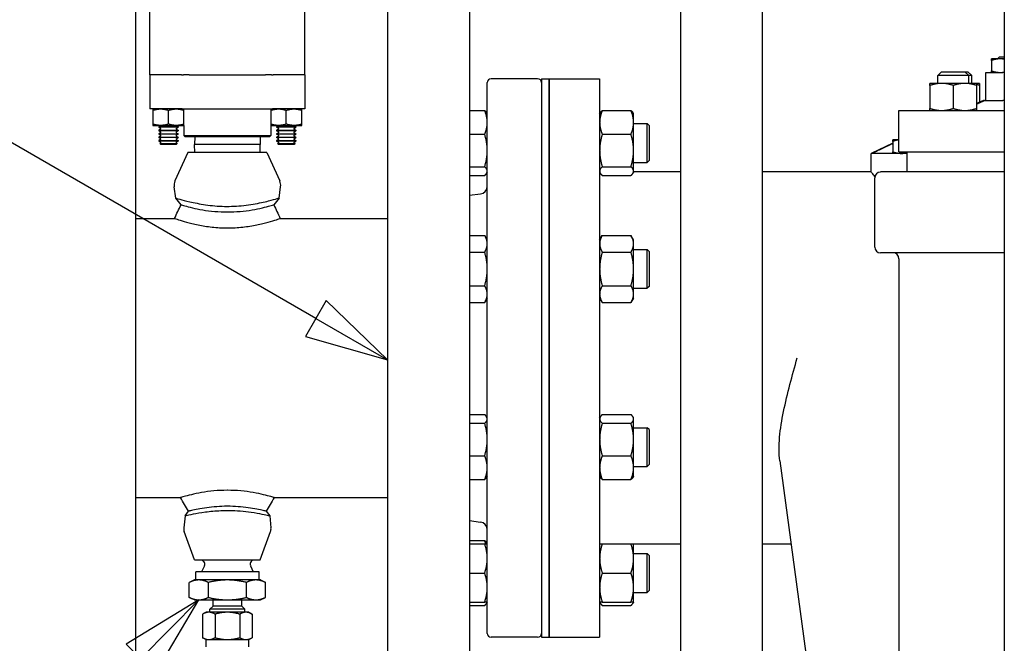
# Paper-space layout 'SHEET_3' of a CAD drawing. Header units: inches. Extents: x 3 to 360, y 8 to 227.
# Tile 69 of 117: x 286 to 302, y 77 to 87. Entities that reach past the tile are written whole.
import ezdxf

# ---------------------------------------------------------------- set-up
doc = ezdxf.new("R2010")
doc.units = ezdxf.units.IN
doc.header["$LTSCALE"] = 10.666667
doc.header["$MEASUREMENT"] = 0
doc.layers.get('0').update_dxf_attribs({"lineweight": 25})
doc.layers.add('DIMEN', color=7, linetype='Continuous', lineweight=25)
doc.styles.add('Current-ANSI', font='arial.ttf')

# ---------------------------------------------------------------- blocks, each defined once
blk = doc.blocks.new('Balloon119')
at = {"layer": 'DIMEN', "linetype": 'Continuous', "lineweight": 25}
for p, q in [((27.1255, 7.2902), (27.0154, 7.2234)), ((27.0376, 7.2014), (27.1255, 7.2902)), ((27.0598, 7.1794), (27.1255, 7.2902))]:
    blk.add_line(p, q, dxfattribs=at)
at = {"layer": 'DIMEN', "linetype": 'Continuous', "lineweight": 25, "flags": 128}
blk.add_lwpolyline([(27.0598, 7.1794), (27.1255, 7.2902), (27.0154, 7.2234), (27.0598, 7.1794)], dxfattribs=at)
at = {"layer": 'DIMEN'}
blk.add_solid([(27.0598, 7.1794), (27.1255, 7.2902), (27.0154, 7.2234), (27.0598, 7.1794)], dxfattribs=at)
blk = doc.blocks.new('Balloon125')
at = {"layer": 'DIMEN', "linetype": 'Continuous', "lineweight": 25}
for p, q in [((27.3024, 7.7153), (26.2988, 8.2947)), ((27.318, 7.7423), (27.2867, 7.6882)), ((27.4106, 7.6528), (27.318, 7.7423)), ((27.3024, 7.7153), (27.4106, 7.6528)), ((27.2867, 7.6882), (27.4106, 7.6528))]:
    blk.add_line(p, q, dxfattribs=at)
at = {"layer": 'DIMEN', "linetype": 'Continuous', "lineweight": 25, "flags": 128}
blk.add_lwpolyline([(27.2867, 7.6882), (27.4106, 7.6528), (27.318, 7.7423), (27.2867, 7.6882)], dxfattribs=at)
at = {"layer": 'DIMEN'}
blk.add_circle((26.1364, 8.3884), 0.1875, dxfattribs=at)
blk.add_solid([(27.2867, 7.6882), (27.4106, 7.6528), (27.318, 7.7423), (27.2867, 7.6882)], dxfattribs=at)
at = {"layer": 'DIMEN', "insert": (26.1364, 8.3884), "char_height": 0.125, "attachment_point": 5, "style": 'Current-ANSI'}
blk.add_mtext('14', dxfattribs=at)

psp = doc.layouts.new('SHEET_3')

# ---------------------------------------------------------------- linework, layer by layer
for p, q in [((288.325, 68.097), (288.325, 91.66)), ((302.325, 91.66), (302.325, 68.097)), ((288.549, 86.223), (288.549, 87.803)), ((291.049, 86.223), (291.049, 87.803)), ((292.38, 87.453), (292.38, 69.422)), ((293.7, 87.453), (293.7, 69.422)), ((297.102, 87.453), (297.102, 69.422)), ((298.422, 87.453), (298.422, 69.422)), ((302.261, 86.48), (302.12, 86.48)), ((302.12, 86.455), (302.12, 86.286)), ((302.245, 86.511), (302.214, 86.48)), ((302.245, 86.511), (302.325, 86.511)), ((302.325, 86.48), (302.261, 86.48)), ((289.061, 86.223), (288.549, 86.223)), ((289.061, 86.223), (288.549, 86.223)), ((288.549, 86.223), (288.549, 85.673)), ((289.061, 86.223), (289.089, 86.223)), ((289.184, 86.223), (289.089, 86.223)), ((289.184, 86.223), (290.413, 86.223)), ((290.509, 86.223), (290.413, 86.223)), ((290.509, 86.223), (290.537, 86.223)), ((291.049, 86.223), (290.537, 86.223)), ((291.049, 86.223), (290.537, 86.223)), ((291.049, 86.223), (291.049, 85.673)), ((301.315, 86.273), (301.252, 86.21)), ((301.752, 86.21), (301.252, 86.21)), ((301.252, 86.085), (301.252, 86.21)), ((301.315, 86.273), (301.69, 86.273)), ((301.69, 86.273), (301.739, 86.273)), ((301.69, 86.273), (301.752, 86.21)), ((301.739, 86.273), (301.801, 86.21)), ((301.801, 86.21), (301.752, 86.21)), ((301.752, 86.085), (301.752, 86.21)), ((301.801, 86.085), (301.801, 86.21)), ((302.026, 86.261), (302.301, 86.261)), ((302.026, 85.811), (302.026, 86.261)), ((302.325, 86.261), (302.301, 86.261)), ((293.989, 77.222), (293.989, 86.097)), ((294.801, 86.16), (294.051, 86.16)), ((294.864, 86.16), (294.864, 77.16)), ((294.864, 86.16), (294.989, 86.16)), ((294.989, 77.16), (294.989, 86.16)), ((294.989, 86.16), (295.801, 86.16)), ((294.989, 86.16), (294.989, 77.16)), ((295.801, 86.16), (295.801, 77.16)), ((301.315, 86.085), (301.127, 86.085)), ((301.127, 86.052), (301.127, 85.681)), ((301.69, 86.085), (301.315, 86.085)), ((301.502, 86.052), (301.502, 85.681)), ((301.877, 86.085), (301.69, 86.085)), ((301.926, 86.085), (301.877, 86.085)), ((301.877, 86.052), (301.877, 85.681)), ((301.926, 86.052), (301.926, 85.782)), ((301.989, 85.811), (301.877, 85.759)), ((302.005, 85.811), (301.989, 85.811)), ((302.005, 85.811), (302.122, 85.811)), ((302.122, 85.811), (302.301, 85.811)), ((302.325, 85.811), (302.301, 85.811)), ((289.072, 85.673), (288.549, 85.673)), ((288.599, 85.673), (288.599, 85.673)), ((288.599, 85.651), (288.599, 85.429)), ((288.849, 85.429), (288.849, 85.651)), ((289.072, 85.673), (289.184, 85.673)), ((289.099, 85.673), (289.099, 85.673)), ((289.099, 85.429), (289.099, 85.651)), ((289.184, 85.673), (290.413, 85.673)), ((290.413, 85.673), (290.525, 85.673)), ((290.499, 85.673), (290.499, 85.673)), ((290.499, 85.651), (290.499, 85.429)), ((291.049, 85.673), (290.525, 85.673)), ((290.749, 85.429), (290.749, 85.651)), ((290.999, 85.673), (290.999, 85.673)), ((290.999, 85.429), (290.999, 85.651)), ((293.7, 85.647), (293.947, 85.647)), ((293.989, 85.593), (293.979, 85.61)), ((295.801, 85.593), (295.811, 85.61)), ((295.843, 85.647), (296.306, 85.647)), ((296.348, 85.593), (296.339, 85.61)), ((296.348, 85.456), (296.348, 85.593)), ((300.626, 85.648), (302.325, 85.648)), ((300.626, 84.983), (300.626, 85.648)), ((296.348, 85.003), (296.348, 85.456)), ((296.348, 85.437), (296.567, 85.437)), ((296.567, 84.812), (296.567, 85.437)), ((296.598, 85.406), (296.567, 85.437)), ((288.599, 85.407), (289.099, 85.407)), ((288.599, 85.407), (288.599, 85.407)), ((288.723, 85.402), (288.693, 85.384)), ((288.693, 85.384), (289.005, 85.384)), ((288.693, 85.384), (288.693, 85.377)), ((289.005, 85.377), (288.693, 85.377)), ((288.723, 85.36), (288.693, 85.377)), ((288.723, 85.346), (288.693, 85.329)), ((288.693, 85.329), (289.005, 85.329)), ((288.693, 85.329), (288.693, 85.322)), ((289.005, 85.322), (288.693, 85.322)), ((288.723, 85.304), (288.693, 85.322)), ((288.723, 85.29), (288.693, 85.273)), ((288.693, 85.273), (289.005, 85.273)), ((288.693, 85.273), (288.693, 85.266)), ((289.005, 85.266), (288.693, 85.266)), ((288.723, 85.249), (288.693, 85.266)), ((288.975, 85.402), (289.005, 85.384)), ((288.975, 85.36), (289.005, 85.377)), ((288.975, 85.346), (289.005, 85.329)), ((288.975, 85.304), (289.005, 85.322)), ((288.975, 85.29), (289.005, 85.273)), ((288.975, 85.249), (289.005, 85.266)), ((289.005, 85.384), (289.005, 85.377)), ((289.005, 85.329), (289.005, 85.322)), ((289.005, 85.273), (289.005, 85.266)), ((289.099, 85.407), (289.099, 85.407)), ((289.099, 85.407), (289.099, 85.243)), ((290.499, 85.407), (290.999, 85.407)), ((290.499, 85.407), (290.499, 85.407)), ((290.499, 85.407), (290.499, 85.243)), ((290.623, 85.402), (290.593, 85.384)), ((290.593, 85.384), (290.905, 85.384)), ((290.593, 85.384), (290.593, 85.377)), ((290.905, 85.377), (290.593, 85.377)), ((290.623, 85.36), (290.593, 85.377)), ((290.623, 85.346), (290.593, 85.329)), ((290.593, 85.329), (290.905, 85.329)), ((290.593, 85.329), (290.593, 85.322)), ((290.905, 85.322), (290.593, 85.322)), ((290.623, 85.304), (290.593, 85.322)), ((290.623, 85.29), (290.593, 85.273)), ((290.593, 85.273), (290.905, 85.273)), ((290.593, 85.273), (290.593, 85.266)), ((290.905, 85.266), (290.593, 85.266)), ((290.623, 85.249), (290.593, 85.266)), ((290.875, 85.402), (290.905, 85.384)), ((290.875, 85.36), (290.905, 85.377)), ((290.875, 85.346), (290.905, 85.329)), ((290.875, 85.304), (290.905, 85.322)), ((290.875, 85.29), (290.905, 85.273)), ((290.875, 85.249), (290.905, 85.266)), ((290.905, 85.384), (290.905, 85.377)), ((290.905, 85.329), (290.905, 85.322)), ((290.905, 85.273), (290.905, 85.266)), ((290.999, 85.407), (290.999, 85.407)), ((293.7, 85.265), (293.947, 85.265)), ((295.843, 85.265), (296.306, 85.265)), ((296.598, 85.406), (296.598, 84.843)), ((288.723, 85.235), (288.693, 85.218)), ((288.693, 85.218), (289.005, 85.218)), ((288.693, 85.218), (288.693, 85.211)), ((289.005, 85.211), (288.693, 85.211)), ((288.723, 85.193), (288.693, 85.211)), ((288.723, 85.179), (288.693, 85.162)), ((288.693, 85.162), (289.005, 85.162)), ((288.693, 85.162), (288.693, 85.155)), ((289.005, 85.155), (288.693, 85.155)), ((288.723, 85.138), (288.693, 85.155)), ((288.723, 85.124), (288.708, 85.115)), ((288.708, 85.115), (288.99, 85.115)), ((288.72, 85.103), (288.708, 85.115)), ((288.72, 85.103), (288.977, 85.103)), ((288.975, 85.235), (289.005, 85.218)), ((288.975, 85.193), (289.005, 85.211)), ((288.975, 85.179), (289.005, 85.162)), ((288.975, 85.138), (289.005, 85.155)), ((288.975, 85.124), (288.99, 85.115)), ((288.977, 85.103), (288.99, 85.115)), ((289.005, 85.218), (289.005, 85.211)), ((289.005, 85.162), (289.005, 85.155)), ((289.099, 85.243), (290.499, 85.243)), ((289.119, 85.223), (289.099, 85.243)), ((290.479, 85.223), (289.119, 85.223)), ((289.272, 85.223), (289.269, 85.098)), ((290.329, 85.098), (289.269, 85.098)), ((289.272, 84.973), (289.269, 85.098)), ((290.325, 85.223), (290.329, 85.098)), ((290.325, 84.973), (290.329, 85.098)), ((290.479, 85.223), (290.499, 85.243)), ((290.623, 85.235), (290.593, 85.218)), ((290.593, 85.218), (290.905, 85.218)), ((290.593, 85.218), (290.593, 85.211)), ((290.905, 85.211), (290.593, 85.211)), ((290.623, 85.193), (290.593, 85.211)), ((290.623, 85.179), (290.593, 85.162)), ((290.593, 85.162), (290.905, 85.162)), ((290.593, 85.162), (290.593, 85.155)), ((290.905, 85.155), (290.593, 85.155)), ((290.623, 85.138), (290.593, 85.155)), ((290.623, 85.124), (290.608, 85.115)), ((290.608, 85.115), (290.89, 85.115)), ((290.62, 85.103), (290.608, 85.115)), ((290.62, 85.103), (290.877, 85.103)), ((290.875, 85.235), (290.905, 85.218)), ((290.875, 85.193), (290.905, 85.211)), ((290.875, 85.179), (290.905, 85.162)), ((290.875, 85.138), (290.905, 85.155)), ((290.875, 85.124), (290.89, 85.115)), ((290.877, 85.103), (290.89, 85.115)), ((290.905, 85.218), (290.905, 85.211)), ((290.905, 85.162), (290.905, 85.155)), ((300.527, 85.122), (300.176, 84.957)), ((300.626, 85.176), (300.527, 85.176)), ((300.527, 85.151), (300.527, 84.982)), ((300.626, 85.181), (300.621, 85.176)), ((289.161, 84.973), (288.954, 84.512)), ((290.437, 84.973), (289.161, 84.973)), ((290.437, 84.973), (290.643, 84.512)), ((296.348, 84.672), (296.348, 85.003)), ((300.185, 84.957), (300.176, 84.957)), ((300.176, 84.66), (300.176, 84.957)), ((300.758, 84.957), (300.185, 84.957)), ((300.626, 84.983), (302.325, 84.983)), ((300.758, 84.657), (300.758, 84.983)), ((296.348, 84.812), (296.567, 84.812)), ((296.598, 84.843), (296.567, 84.812)), ((293.7, 84.742), (293.947, 84.742)), ((293.989, 84.656), (293.979, 84.639)), ((295.801, 84.656), (295.811, 84.639)), ((295.843, 84.742), (296.306, 84.742)), ((296.348, 84.656), (296.339, 84.639)), ((296.348, 84.656), (296.348, 84.672)), ((297.102, 84.66), (296.348, 84.66)), ((300.176, 84.66), (298.422, 84.66)), ((302.325, 84.657), (300.33, 84.657)), ((293.7, 84.602), (293.947, 84.602)), ((295.843, 84.602), (296.306, 84.602)), ((300.236, 83.448), (300.236, 84.563)), ((288.966, 84.237), (288.941, 84.418)), ((290.631, 84.237), (290.657, 84.418)), ((293.7, 84.281), (293.879, 84.303)), ((289.051, 84.128), (288.966, 84.237)), ((290.631, 84.237), (290.546, 84.128)), ((288.325, 83.91), (288.947, 83.91)), ((290.651, 83.91), (292.38, 83.91)), ((293.7, 83.636), (293.947, 83.636)), ((293.989, 83.564), (293.947, 83.636)), ((295.801, 83.564), (295.843, 83.636)), ((295.843, 83.636), (296.306, 83.636)), ((296.348, 83.564), (296.306, 83.636)), ((296.348, 83.501), (296.348, 83.564)), ((293.7, 83.366), (293.947, 83.366)), ((295.843, 83.366), (296.306, 83.366)), ((296.348, 83.095), (296.348, 83.501)), ((296.348, 83.408), (296.567, 83.408)), ((296.567, 82.783), (296.567, 83.408)), ((296.598, 83.376), (296.567, 83.408)), ((296.598, 83.376), (296.598, 82.814)), ((302.325, 83.354), (300.33, 83.354)), ((300.626, 83.26), (300.626, 71.149)), ((296.348, 82.689), (296.348, 83.095)), ((293.7, 82.824), (293.947, 82.824)), ((295.843, 82.824), (296.306, 82.824)), ((296.348, 82.783), (296.567, 82.783)), ((296.598, 82.814), (296.567, 82.783)), ((293.7, 82.554), (293.947, 82.554)), ((293.989, 82.626), (293.947, 82.554)), ((295.801, 82.626), (295.843, 82.554)), ((295.843, 82.554), (296.306, 82.554)), ((296.348, 82.626), (296.306, 82.554)), ((296.348, 82.626), (296.348, 82.689)), ((293.7, 80.748), (293.947, 80.748)), ((293.989, 80.694), (293.979, 80.71)), ((295.801, 80.694), (295.811, 80.71)), ((295.843, 80.748), (296.306, 80.748)), ((296.348, 80.694), (296.339, 80.71)), ((296.348, 80.678), (296.348, 80.694)), ((296.348, 80.346), (296.348, 80.678)), ((293.7, 80.608), (293.947, 80.608)), ((295.843, 80.608), (296.306, 80.608)), ((296.348, 80.537), (296.567, 80.537)), ((296.567, 79.912), (296.567, 80.537)), ((296.598, 80.506), (296.567, 80.537)), ((296.598, 80.506), (296.598, 79.944)), ((296.348, 79.893), (296.348, 80.346)), ((293.7, 80.085), (293.947, 80.085)), ((295.843, 80.085), (296.306, 80.085)), ((296.348, 79.912), (296.567, 79.912)), ((296.348, 79.756), (296.348, 79.893)), ((296.598, 79.944), (296.567, 79.912)), ((298.705, 80.002), (299.658, 72.972)), ((293.7, 79.702), (293.947, 79.702)), ((293.989, 79.756), (293.979, 79.74)), ((295.801, 79.756), (295.811, 79.74)), ((295.843, 79.702), (296.306, 79.702)), ((296.348, 79.756), (296.339, 79.74)), ((288.325, 79.41), (289.045, 79.41)), ((290.552, 79.41), (292.38, 79.41)), ((289.116, 79.114), (289.096, 78.924)), ((289.116, 79.114), (289.172, 79.191)), ((290.426, 79.191), (290.482, 79.114)), ((290.482, 79.114), (290.501, 78.924)), ((293.7, 79.039), (293.879, 79.017)), ((289.27, 78.41), (289.104, 78.862)), ((290.328, 78.41), (290.493, 78.862)), ((293.7, 78.718), (293.947, 78.718)), ((293.7, 78.664), (293.947, 78.664)), ((293.989, 78.664), (293.979, 78.681)), ((295.843, 78.664), (296.306, 78.664)), ((296.348, 78.43), (296.348, 78.664)), ((297.102, 78.66), (296.348, 78.66)), ((298.887, 78.66), (298.422, 78.66)), ((296.348, 78.508), (296.567, 78.508)), ((296.348, 77.961), (296.348, 78.43)), ((296.567, 77.883), (296.567, 78.508)), ((296.598, 78.477), (296.567, 78.508)), ((296.598, 78.477), (296.598, 77.914)), ((289.27, 78.41), (290.328, 78.41)), ((289.429, 78.313), (289.384, 78.213)), ((289.416, 78.38), (289.386, 78.41)), ((290.169, 78.313), (290.214, 78.213)), ((290.181, 78.38), (290.211, 78.41)), ((290.309, 78.213), (289.289, 78.213)), ((289.289, 78.083), (289.289, 78.213)), ((290.309, 78.083), (290.309, 78.213)), ((293.7, 78.195), (293.947, 78.195)), ((295.843, 78.195), (296.306, 78.195)), ((289.268, 78.083), (289.185, 78.044)), ((289.185, 77.801), (289.185, 78.044)), ((289.339, 78.083), (289.268, 78.083)), ((289.799, 78.083), (289.339, 78.083)), ((289.492, 77.801), (289.492, 78.044)), ((290.259, 78.083), (289.799, 78.083)), ((290.106, 77.801), (290.106, 78.044)), ((290.33, 78.083), (290.259, 78.083)), ((290.33, 78.083), (290.412, 78.044)), ((290.412, 77.801), (290.412, 78.044)), ((296.348, 77.727), (296.348, 77.961)), ((289.268, 77.763), (289.185, 77.801)), ((290.33, 77.763), (290.412, 77.801)), ((296.348, 77.883), (296.567, 77.883)), ((296.598, 77.914), (296.567, 77.883)), ((289.268, 77.763), (289.339, 77.763)), ((289.339, 77.763), (289.799, 77.763)), ((289.567, 77.663), (289.518, 77.613)), ((289.567, 77.663), (289.567, 77.763)), ((290.03, 77.663), (289.567, 77.663)), ((289.799, 77.763), (290.259, 77.763)), ((290.03, 77.663), (290.03, 77.763)), ((290.03, 77.663), (290.08, 77.613)), ((290.259, 77.763), (290.33, 77.763)), ((293.7, 77.727), (293.947, 77.727)), ((293.7, 77.673), (293.947, 77.673)), ((293.989, 77.727), (293.979, 77.71)), ((295.801, 77.727), (295.811, 77.71)), ((295.843, 77.727), (296.306, 77.727)), ((295.843, 77.673), (296.306, 77.673)), ((296.348, 77.727), (296.339, 77.71)), ((289.454, 77.563), (289.4, 77.532)), ((289.4, 77.532), (289.4, 77.153)), ((289.5, 77.563), (289.454, 77.563)), ((289.799, 77.563), (289.5, 77.563)), ((290.08, 77.613), (289.518, 77.613)), ((289.518, 77.563), (289.518, 77.613)), ((289.6, 77.532), (289.6, 77.153)), ((290.098, 77.563), (289.799, 77.563)), ((289.998, 77.532), (289.998, 77.153)), ((290.08, 77.563), (290.08, 77.613)), ((290.144, 77.563), (290.098, 77.563)), ((290.144, 77.563), (290.197, 77.532)), ((290.197, 77.532), (290.197, 77.153)), ((289.454, 77.123), (289.4, 77.153)), ((290.144, 77.123), (290.197, 77.153)), ((294.801, 77.16), (294.051, 77.16)), ((294.864, 77.16), (294.989, 77.16)), ((294.989, 77.16), (295.801, 77.16)), ((289.454, 77.123), (289.5, 77.123)), ((289.454, 77.003), (289.454, 77.123)), ((289.5, 77.123), (289.799, 77.123)), ((289.799, 77.123), (290.098, 77.123)), ((290.098, 77.123), (290.144, 77.123)), ((290.144, 77.003), (290.144, 77.123))]:
    psp.add_line(p, q)
for centre, radius, start, end in [((294.051, 86.097), 0.0625, 90, 180), ((294.801, 86.097), 0.0625, 0, 90), ((288.719, 85.408), 0.00802, 300, 348.8143), ((288.719, 85.353), 0.00802, 300, 60), ((288.719, 85.297), 0.00802, 300, 60), ((288.719, 85.242), 0.00802, 300, 60), ((288.979, 85.408), 0.00802, 191.1857, 240), ((288.979, 85.353), 0.00802, 120, 240), ((288.979, 85.297), 0.00802, 120, 240), ((288.979, 85.242), 0.00802, 120, 240), ((290.619, 85.408), 0.00802, 300, 348.8143), ((290.619, 85.353), 0.00802, 300, 60), ((290.619, 85.297), 0.00802, 300, 60), ((290.619, 85.242), 0.00802, 300, 60), ((290.879, 85.408), 0.00802, 191.1857, 240), ((290.879, 85.353), 0.00802, 120, 240), ((290.879, 85.297), 0.00802, 120, 240), ((290.879, 85.242), 0.00802, 120, 240), ((288.719, 85.186), 0.00802, 300, 60), ((288.719, 85.131), 0.00802, 300, 60), ((288.979, 85.186), 0.00802, 120, 240), ((288.979, 85.131), 0.00802, 120, 240), ((290.619, 85.186), 0.00802, 300, 60), ((290.619, 85.131), 0.00802, 300, 60), ((290.879, 85.186), 0.00802, 120, 240), ((290.879, 85.131), 0.00802, 120, 240), ((300.33, 84.563), 0.0938, 90, 180), ((289.111, 84.442), 0.172, 155.8847, 187.9119), ((290.486, 84.442), 0.172, 352.0881, 24.1153), ((293.864, 84.427), 0.125, 277, 0), ((300.33, 83.448), 0.0938, 180, 270), ((300.533, 83.26), 0.0938, 0, 90), ((289.236, 78.91), 0.141, 174.1145, 200.1304), ((290.361, 78.91), 0.141, 339.8696, 5.8855), ((293.864, 78.893), 0.125, 0, 83), ((289.374, 78.338), 0.06, 336, 45), ((290.224, 78.338), 0.06, 135, 204), ((294.051, 77.222), 0.0625, 180, 270), ((294.801, 77.222), 0.0625, 270, 0)]:
    psp.add_arc(centre, radius, start, end)
for points, weights in [([(302.12, 86.455), (302.12, 86.48), (302.12, 86.48)], [1.10906450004, 1.0930923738, 1]), ([(302.261, 86.48), (302.195, 86.48), (302.12, 86.455)], [1, 1.0930923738, 1.10906450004]), ([(302.325, 86.474), (302.292, 86.48), (302.261, 86.48)], [1.06962226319, 1.04306196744, 1]), ([(302.12, 86.286), (302.195, 86.261), (302.261, 86.261)], [1.10906450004, 1.0930923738, 1]), ([(302.12, 86.261), (302.12, 86.261), (302.12, 86.286)], [1, 1.0930923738, 1.10906450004]), ([(302.261, 86.261), (302.292, 86.261), (302.325, 86.267)], [1, 1.04306196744, 1.0696222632]), ([(301.127, 86.052), (301.127, 86.085), (301.127, 86.085)], [1.10906450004, 1.0930923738, 1]), ([(301.315, 86.085), (301.228, 86.085), (301.127, 86.052)], [1, 1.0930923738, 1.10906450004]), ([(301.502, 86.052), (301.402, 86.085), (301.315, 86.085)], [1.10906450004, 1.0930923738, 1]), ([(301.69, 86.085), (301.603, 86.085), (301.502, 86.052)], [1, 1.0930923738, 1.10906450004]), ([(301.877, 86.052), (301.777, 86.085), (301.69, 86.085)], [1.10906450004, 1.0930923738, 1]), ([(301.877, 86.085), (301.877, 86.085), (301.877, 86.052)], [1, 1.0930923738, 1.10906450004]), ([(301.926, 86.052), (301.901, 86.06), (301.877, 86.067)], [1.10906450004, 1.10498816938, 1.09588862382]), ([(301.926, 86.085), (301.926, 86.085), (301.926, 86.052)], [1, 1.0930923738, 1.10906450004]), ([(301.877, 85.751), (301.943, 85.782), (302.005, 85.811)], [1.00955931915, 1.00528216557, 1]), ([(288.599, 85.651), (288.724, 85.692), (288.849, 85.651)], [1, 1.15470053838, 1]), ([(288.599, 85.673), (288.599, 85.673), (288.599, 85.651)], [1.07735026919, 1.07735026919, 1]), ([(288.849, 85.651), (288.974, 85.692), (289.099, 85.651)], [1, 1.15470053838, 1]), ([(289.099, 85.651), (289.099, 85.673), (289.099, 85.673)], [1, 1.07735026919, 1.07735026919]), ([(290.499, 85.651), (290.624, 85.692), (290.749, 85.651)], [1, 1.15470053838, 1]), ([(290.499, 85.673), (290.499, 85.673), (290.499, 85.651)], [1.07735026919, 1.07735026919, 1]), ([(290.749, 85.651), (290.874, 85.692), (290.999, 85.651)], [1, 1.15470053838, 1]), ([(290.999, 85.651), (290.999, 85.673), (290.999, 85.673)], [1, 1.07735026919, 1.07735026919]), ([(293.947, 85.647), (293.969, 85.628), (293.979, 85.61)], [1.10906450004, 1.10058521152, 1.07037081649]), ([(293.989, 85.456), (293.989, 85.545), (293.947, 85.647)], [1, 1.0930923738, 1.10906450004]), ([(295.843, 85.647), (295.801, 85.545), (295.801, 85.456)], [1.10906450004, 1.0930923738, 1]), ([(295.811, 85.61), (295.821, 85.628), (295.843, 85.647)], [1.07037081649, 1.10058521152, 1.10906450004]), ([(296.306, 85.647), (296.328, 85.628), (296.339, 85.61)], [1.10906450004, 1.10058521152, 1.07037081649]), ([(296.348, 85.456), (296.348, 85.545), (296.306, 85.647)], [1, 1.0930923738, 1.10906450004]), ([(301.127, 85.681), (301.228, 85.648), (301.315, 85.648)], [1.10906450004, 1.0930923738, 1]), ([(301.127, 85.648), (301.127, 85.648), (301.127, 85.681)], [1, 1.0930923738, 1.10906450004]), ([(301.315, 85.648), (301.402, 85.648), (301.502, 85.681)], [1, 1.0930923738, 1.10906450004]), ([(301.502, 85.681), (301.603, 85.648), (301.69, 85.648)], [1.10906450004, 1.0930923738, 1]), ([(301.69, 85.648), (301.777, 85.648), (301.877, 85.681)], [1, 1.0930923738, 1.10906450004]), ([(301.877, 85.681), (301.877, 85.648), (301.877, 85.648)], [1.10906450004, 1.0930923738, 1]), ([(288.849, 85.429), (288.724, 85.388), (288.599, 85.429)], [1, 1.15470053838, 1]), ([(288.599, 85.429), (288.599, 85.407), (288.599, 85.407)], [1, 1.07735026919, 1.07735026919]), ([(289.099, 85.429), (288.974, 85.388), (288.849, 85.429)], [1, 1.15470053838, 1]), ([(289.099, 85.407), (289.099, 85.407), (289.099, 85.429)], [1.07735026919, 1.07735026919, 1]), ([(290.749, 85.429), (290.624, 85.388), (290.499, 85.429)], [1, 1.15470053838, 1]), ([(290.499, 85.429), (290.499, 85.407), (290.499, 85.407)], [1, 1.07735026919, 1.07735026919]), ([(290.999, 85.429), (290.874, 85.388), (290.749, 85.429)], [1, 1.15470053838, 1]), ([(290.999, 85.407), (290.999, 85.407), (290.999, 85.429)], [1.07735026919, 1.07735026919, 1]), ([(293.947, 85.265), (293.989, 85.367), (293.989, 85.456)], [1.10906450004, 1.0930923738, 1]), ([(295.801, 85.456), (295.801, 85.367), (295.843, 85.265)], [1, 1.0930923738, 1.10906450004]), ([(296.306, 85.265), (296.348, 85.367), (296.348, 85.456)], [1.10906450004, 1.0930923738, 1]), ([(293.989, 85.003), (293.989, 85.124), (293.947, 85.265)], [1, 1.0930923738, 1.10906450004]), ([(295.843, 85.265), (295.801, 85.124), (295.801, 85.003)], [1.10906450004, 1.0930923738, 1]), ([(296.348, 85.003), (296.348, 85.124), (296.306, 85.265)], [1, 1.0930923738, 1.10906450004]), ([(300.185, 84.957), (300.364, 85.041), (300.527, 85.118)], [1, 1.00792150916, 1.01358273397]), ([(300.527, 85.151), (300.527, 85.176), (300.527, 85.176)], [1.10906450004, 1.0930923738, 1]), ([(300.626, 85.174), (300.58, 85.168), (300.527, 85.151)], [1.04823785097, 1.0978069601, 1.10906450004]), ([(293.947, 84.742), (293.989, 84.882), (293.989, 85.003)], [1.10906450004, 1.0930923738, 1]), ([(295.801, 85.003), (295.801, 84.882), (295.843, 84.742)], [1, 1.0930923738, 1.10906450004]), ([(296.306, 84.742), (296.348, 84.882), (296.348, 85.003)], [1.10906450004, 1.0930923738, 1]), ([(300.527, 84.982), (300.602, 84.957), (300.668, 84.957)], [1.10906450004, 1.0930923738, 1]), ([(300.527, 84.957), (300.527, 84.957), (300.527, 84.982)], [1, 1.0930923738, 1.10906450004]), ([(300.668, 84.957), (300.712, 84.957), (300.758, 84.968)], [1, 1.06074710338, 1.08865509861]), ([(293.989, 84.672), (293.989, 84.704), (293.947, 84.742)], [1, 1.0930923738, 1.10906450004]), ([(293.947, 84.602), (293.989, 84.639), (293.989, 84.672)], [1.10906450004, 1.0930923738, 1]), ([(295.843, 84.742), (295.801, 84.704), (295.801, 84.672)], [1.10906450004, 1.0930923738, 1]), ([(295.801, 84.672), (295.801, 84.639), (295.843, 84.602)], [1, 1.0930923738, 1.10906450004]), ([(296.348, 84.672), (296.348, 84.704), (296.306, 84.742)], [1, 1.0930923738, 1.10906450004]), ([(296.306, 84.602), (296.348, 84.639), (296.348, 84.672)], [1.10906450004, 1.0930923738, 1]), ([(293.989, 83.501), (293.989, 83.564), (293.947, 83.636)], [1, 1.0930923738, 1.10906450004]), ([(295.843, 83.636), (295.801, 83.564), (295.801, 83.501)], [1.10906450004, 1.0930923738, 1]), ([(296.348, 83.501), (296.348, 83.564), (296.306, 83.636)], [1, 1.0930923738, 1.10906450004]), ([(293.947, 83.366), (293.989, 83.438), (293.989, 83.501)], [1.10906450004, 1.0930923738, 1]), ([(293.989, 83.095), (293.989, 83.221), (293.947, 83.366)], [1, 1.0930923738, 1.10906450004]), ([(295.801, 83.501), (295.801, 83.438), (295.843, 83.366)], [1, 1.0930923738, 1.10906450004]), ([(295.843, 83.366), (295.801, 83.221), (295.801, 83.095)], [1.10906450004, 1.0930923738, 1]), ([(296.306, 83.366), (296.348, 83.438), (296.348, 83.501)], [1.10906450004, 1.0930923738, 1]), ([(296.348, 83.095), (296.348, 83.221), (296.306, 83.366)], [1, 1.0930923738, 1.10906450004]), ([(293.947, 82.824), (293.989, 82.969), (293.989, 83.095)], [1.10906450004, 1.0930923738, 1]), ([(295.801, 83.095), (295.801, 82.969), (295.843, 82.824)], [1, 1.0930923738, 1.10906450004]), ([(296.306, 82.824), (296.348, 82.969), (296.348, 83.095)], [1.10906450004, 1.0930923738, 1]), ([(293.989, 82.689), (293.989, 82.752), (293.947, 82.824)], [1, 1.0930923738, 1.10906450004]), ([(295.843, 82.824), (295.801, 82.752), (295.801, 82.689)], [1.10906450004, 1.0930923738, 1]), ([(296.348, 82.689), (296.348, 82.752), (296.306, 82.824)], [1, 1.0930923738, 1.10906450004]), ([(293.947, 82.554), (293.989, 82.626), (293.989, 82.689)], [1.10906450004, 1.0930923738, 1]), ([(295.801, 82.689), (295.801, 82.626), (295.843, 82.554)], [1, 1.0930923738, 1.10906450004]), ([(296.306, 82.554), (296.348, 82.626), (296.348, 82.689)], [1.10906450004, 1.0930923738, 1]), ([(293.989, 80.678), (293.989, 80.71), (293.947, 80.748)], [1, 1.0930923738, 1.10906450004]), ([(293.947, 80.608), (293.989, 80.645), (293.989, 80.678)], [1.10906450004, 1.0930923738, 1]), ([(295.843, 80.748), (295.801, 80.71), (295.801, 80.678)], [1.10906450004, 1.0930923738, 1]), ([(295.801, 80.678), (295.801, 80.645), (295.843, 80.608)], [1, 1.0930923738, 1.10906450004]), ([(296.348, 80.678), (296.348, 80.71), (296.306, 80.748)], [1, 1.0930923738, 1.10906450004]), ([(296.306, 80.608), (296.348, 80.645), (296.348, 80.678)], [1.10906450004, 1.0930923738, 1]), ([(293.989, 80.346), (293.989, 80.468), (293.947, 80.608)], [1, 1.0930923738, 1.10906450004]), ([(295.843, 80.608), (295.801, 80.468), (295.801, 80.346)], [1.10906450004, 1.0930923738, 1]), ([(296.348, 80.346), (296.348, 80.468), (296.306, 80.608)], [1, 1.0930923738, 1.10906450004]), ([(293.947, 80.085), (293.989, 80.225), (293.989, 80.346)], [1.10906450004, 1.0930923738, 1]), ([(295.801, 80.346), (295.801, 80.225), (295.843, 80.085)], [1, 1.0930923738, 1.10906450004]), ([(296.306, 80.085), (296.348, 80.225), (296.348, 80.346)], [1.10906450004, 1.0930923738, 1]), ([(293.989, 79.893), (293.989, 79.982), (293.947, 80.085)], [1, 1.0930923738, 1.10906450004]), ([(295.843, 80.085), (295.801, 79.982), (295.801, 79.893)], [1.10906450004, 1.0930923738, 1]), ([(296.348, 79.893), (296.348, 79.982), (296.306, 80.085)], [1, 1.0930923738, 1.10906450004]), ([(293.947, 79.702), (293.989, 79.805), (293.989, 79.893)], [1.10906450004, 1.0930923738, 1]), ([(295.801, 79.893), (295.801, 79.805), (295.843, 79.702)], [1, 1.0930923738, 1.10906450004]), ([(296.306, 79.702), (296.348, 79.805), (296.348, 79.893)], [1.10906450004, 1.0930923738, 1]), ([(293.979, 79.74), (293.969, 79.722), (293.947, 79.702)], [1.07037081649, 1.10058521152, 1.10906450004]), ([(295.843, 79.702), (295.821, 79.722), (295.811, 79.74)], [1.10906450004, 1.10058521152, 1.07037081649]), ([(296.339, 79.74), (296.328, 79.722), (296.306, 79.702)], [1.07037081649, 1.10058521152, 1.10906450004]), ([(293.947, 78.718), (293.969, 78.698), (293.979, 78.681)], [1.10906450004, 1.10058521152, 1.07037081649]), ([(293.967, 78.664), (293.958, 78.69), (293.947, 78.718)], [1.09444483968, 1.1046715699, 1.10906450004]), ([(293.947, 78.664), (293.989, 78.664), (293.989, 78.664)], [1.10906450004, 1.0930923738, 1]), ([(293.989, 78.43), (293.989, 78.539), (293.947, 78.664)], [1, 1.0930923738, 1.10906450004]), ([(295.843, 78.664), (295.801, 78.539), (295.801, 78.43)], [1.10906450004, 1.0930923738, 1]), ([(295.801, 78.664), (295.801, 78.664), (295.843, 78.664)], [1, 1.0930923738, 1.10906450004]), ([(296.306, 78.664), (296.348, 78.664), (296.348, 78.664)], [1.10906450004, 1.0930923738, 1]), ([(296.348, 78.43), (296.348, 78.539), (296.306, 78.664)], [1, 1.0930923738, 1.10906450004]), ([(293.947, 78.195), (293.989, 78.321), (293.989, 78.43)], [1.10906450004, 1.0930923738, 1]), ([(295.801, 78.43), (295.801, 78.321), (295.843, 78.195)], [1, 1.0930923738, 1.10906450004]), ([(296.306, 78.195), (296.348, 78.321), (296.348, 78.43)], [1.10906450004, 1.0930923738, 1]), ([(293.989, 77.961), (293.989, 78.07), (293.947, 78.195)], [1, 1.0930923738, 1.10906450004]), ([(295.843, 78.195), (295.801, 78.07), (295.801, 77.961)], [1.10906450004, 1.0930923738, 1]), ([(296.348, 77.961), (296.348, 78.07), (296.306, 78.195)], [1, 1.0930923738, 1.10906450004]), ([(289.339, 78.083), (289.268, 78.083), (289.185, 78.044)], [1, 1.0379548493, 1]), ([(289.492, 78.044), (289.41, 78.083), (289.339, 78.083)], [1, 1.0379548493, 1]), ([(289.799, 78.083), (289.657, 78.083), (289.492, 78.044)], [1, 1.0379548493, 1]), ([(290.106, 78.044), (289.941, 78.083), (289.799, 78.083)], [1, 1.0379548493, 1]), ([(290.259, 78.083), (290.188, 78.083), (290.106, 78.044)], [1, 1.0379548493, 1]), ([(290.412, 78.044), (290.33, 78.083), (290.259, 78.083)], [1, 1.0379548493, 1]), ([(293.947, 77.727), (293.989, 77.852), (293.989, 77.961)], [1.10906450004, 1.0930923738, 1]), ([(295.801, 77.961), (295.801, 77.852), (295.843, 77.727)], [1, 1.0930923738, 1.10906450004]), ([(296.306, 77.727), (296.348, 77.852), (296.348, 77.961)], [1.10906450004, 1.0930923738, 1]), ([(289.185, 77.801), (289.268, 77.763), (289.339, 77.763)], [1, 1.0379548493, 1]), ([(289.339, 77.763), (289.41, 77.763), (289.492, 77.801)], [1, 1.0379548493, 1]), ([(289.492, 77.801), (289.657, 77.763), (289.799, 77.763)], [1, 1.0379548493, 1]), ([(289.799, 77.763), (289.941, 77.763), (290.106, 77.801)], [1, 1.0379548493, 1]), ([(290.106, 77.801), (290.188, 77.763), (290.259, 77.763)], [1, 1.0379548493, 1]), ([(290.259, 77.763), (290.33, 77.763), (290.412, 77.801)], [1, 1.0379548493, 1]), ([(293.989, 77.727), (293.989, 77.727), (293.947, 77.727)], [1, 1.0930923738, 1.10906450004]), ([(293.947, 77.673), (293.979, 77.701), (293.987, 77.727)], [1.10906450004, 1.09674264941, 1.03852268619]), ([(295.843, 77.727), (295.801, 77.727), (295.801, 77.727)], [1.10906450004, 1.0930923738, 1]), ([(295.804, 77.727), (295.811, 77.701), (295.843, 77.673)], [1.03852268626, 1.09674264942, 1.10906450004]), ([(296.348, 77.727), (296.348, 77.727), (296.306, 77.727)], [1, 1.0930923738, 1.10906450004]), ([(296.306, 77.673), (296.339, 77.701), (296.346, 77.727)], [1.10906450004, 1.09674264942, 1.03852268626]), ([(289.5, 77.563), (289.454, 77.563), (289.4, 77.532)], [1, 1.0379548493, 1]), ([(289.6, 77.532), (289.546, 77.563), (289.5, 77.563)], [1, 1.0379548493, 1]), ([(289.799, 77.563), (289.706, 77.563), (289.6, 77.532)], [1, 1.0379548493, 1]), ([(289.998, 77.532), (289.891, 77.563), (289.799, 77.563)], [1, 1.0379548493, 1]), ([(290.098, 77.563), (290.051, 77.563), (289.998, 77.532)], [1, 1.0379548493, 1]), ([(290.197, 77.532), (290.144, 77.563), (290.098, 77.563)], [1, 1.0379548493, 1]), ([(289.4, 77.153), (289.454, 77.123), (289.5, 77.123)], [1, 1.0379548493, 1]), ([(289.5, 77.123), (289.546, 77.123), (289.6, 77.153)], [1, 1.0379548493, 1]), ([(289.6, 77.153), (289.706, 77.123), (289.799, 77.123)], [1, 1.0379548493, 1]), ([(289.799, 77.123), (289.891, 77.123), (289.998, 77.153)], [1, 1.0379548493, 1]), ([(289.998, 77.153), (290.051, 77.123), (290.098, 77.123)], [1, 1.0379548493, 1]), ([(290.098, 77.123), (290.144, 77.123), (290.197, 77.153)], [1, 1.0379548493, 1])]:
    psp.add_rational_spline(points, weights, degree=2)
for points in [[(300.179, 84.657), (300.177, 84.659), (300.176, 84.66), (300.176, 84.66)], [(288.947, 83.91), (288.982, 83.982), (289.016, 84.055), (289.051, 84.128)], [(290.546, 84.128), (290.581, 84.055), (290.616, 83.982), (290.651, 83.91)], [(289.172, 79.191), (289.13, 79.264), (289.087, 79.337), (289.045, 79.41)], [(290.552, 79.41), (290.51, 79.337), (290.468, 79.264), (290.426, 79.191)]]:
    psp.add_open_spline(points, degree=3)
for points, knots in [([(300.238, 84.582), (300.22, 84.606), (300.205, 84.624), (300.187, 84.647), (300.181, 84.654), (300.179, 84.657)], [6.365199, 6.365199, 6.365199, 6.365199, 7.111794, 7.111794, 7.706762, 7.706762, 7.706762, 7.706762]), ([(288.966, 84.237), (288.966, 84.237), (288.968, 84.237), (288.985, 84.232), (289.016, 84.223), (289.11, 84.197), (289.172, 84.181), (289.327, 84.148), (289.421, 84.131), (289.572, 84.113), (289.623, 84.109), (289.777, 84.101), (289.881, 84.102), (290.09, 84.118), (290.192, 84.134), (290.371, 84.168), (290.448, 84.187), (290.562, 84.217), (290.6, 84.228), (290.627, 84.236), (290.631, 84.237), (290.631, 84.237)], [3.401072, 3.401072, 3.401072, 3.401072, 3.653406, 3.653406, 4.419666, 4.419666, 5.177635, 5.177635, 6.001386, 6.001386, 6.400865, 6.400865, 7.19039, 7.19039, 8.037844, 8.037844, 8.879073, 8.879073, 9.678499, 9.678499, 10.041851, 10.041851, 10.041851, 10.041851]), ([(289.051, 84.128), (289.052, 84.128), (289.059, 84.125), (289.073, 84.121), (289.093, 84.116), (289.125, 84.107), (289.166, 84.096), (289.207, 84.086), (289.258, 84.074), (289.314, 84.062), (289.369, 84.051), (289.431, 84.041), (289.496, 84.032), (289.559, 84.024), (289.628, 84.018), (289.696, 84.015), (289.764, 84.012), (289.833, 84.012), (289.901, 84.015), (289.97, 84.018), (290.038, 84.024), (290.101, 84.032), (290.166, 84.041), (290.229, 84.051), (290.283, 84.062), (290.339, 84.073), (290.391, 84.086), (290.431, 84.096), (290.472, 84.107), (290.505, 84.116), (290.524, 84.121), (290.538, 84.125), (290.546, 84.128), (290.546, 84.128)], [0.2040125, 0.2040125, 0.2040125, 0.2040125, 0.2406616, 0.2406616, 0.2406616, 0.2900282, 0.2900282, 0.2900282, 0.3382989, 0.3382989, 0.3382989, 0.3853111, 0.3853111, 0.3853111, 0.4314835, 0.4314835, 0.4314835, 0.4774332, 0.4774332, 0.4774332, 0.5236446, 0.5236446, 0.5236446, 0.5706801, 0.5706801, 0.5706801, 0.6189438, 0.6189438, 0.6189438, 0.668298, 0.668298, 0.668298, 0.705086, 0.705086, 0.705086, 0.705086]), ([(288.947, 83.91), (288.947, 83.91), (288.954, 83.907), (288.969, 83.902), (288.99, 83.895), (289.023, 83.884), (289.067, 83.871), (289.11, 83.858), (289.165, 83.842), (289.228, 83.827), (289.289, 83.812), (289.36, 83.797), (289.435, 83.785), (289.509, 83.773), (289.591, 83.764), (289.673, 83.759), (289.756, 83.755), (289.842, 83.755), (289.924, 83.759), (290.006, 83.764), (290.088, 83.773), (290.162, 83.785), (290.238, 83.797), (290.309, 83.812), (290.37, 83.827), (290.432, 83.842), (290.487, 83.857), (290.53, 83.871), (290.575, 83.884), (290.608, 83.895), (290.628, 83.902), (290.643, 83.907), (290.651, 83.91), (290.651, 83.91)], [0.2039676, 0.2039676, 0.2039676, 0.2039676, 0.2406616, 0.2406616, 0.2406616, 0.2900282, 0.2900282, 0.2900282, 0.3382989, 0.3382989, 0.3382989, 0.3853111, 0.3853111, 0.3853111, 0.4314835, 0.4314835, 0.4314835, 0.4774332, 0.4774332, 0.4774332, 0.5236446, 0.5236446, 0.5236446, 0.57068, 0.57068, 0.57068, 0.6189438, 0.6189438, 0.6189438, 0.668298, 0.668298, 0.668298, 0.7050057, 0.7050057, 0.7050057, 0.7050057]), ([(298.705, 80.002), (298.689, 80.12), (298.69, 80.248), (298.714, 80.516), (298.737, 80.656), (298.796, 80.942), (298.832, 81.089), (298.907, 81.378), (298.947, 81.522), (298.985, 81.66)], [9.651144, 9.651144, 9.651144, 9.651144, 10.741354, 10.741354, 11.831564, 11.831564, 12.921774, 12.921774, 14.011984, 14.011984, 14.011984, 14.011984]), ([(289.582, 79.518), (289.511, 79.511), (289.443, 79.502), (289.383, 79.491), (289.321, 79.48), (289.265, 79.468), (289.218, 79.457), (289.17, 79.445), (289.13, 79.434), (289.101, 79.426), (289.072, 79.418), (289.054, 79.412), (289.048, 79.411), (289.046, 79.41), (289.045, 79.41), (289.045, 79.41)], [0, 0, 0, 0, 0.046447, 0.046447, 0.046447, 0.0939419, 0.0939419, 0.0939419, 0.1426108, 0.1426108, 0.1426108, 0.1919446, 0.1919446, 0.1919446, 0.2043507, 0.2043507, 0.2043507, 0.2043507]), ([(289.799, 79.528), (289.798, 79.528), (289.797, 79.528), (289.796, 79.528), (289.722, 79.528), (289.649, 79.524), (289.582, 79.518)], [0.95449764, 0.95449764, 0.95449764, 0.95449764, 0.95511482, 0.95511482, 0.95511482, 1, 1, 1, 1]), ([(290.552, 79.41), (290.552, 79.41), (290.552, 79.41), (290.55, 79.411), (290.544, 79.412), (290.526, 79.418), (290.497, 79.426), (290.468, 79.434), (290.428, 79.445), (290.38, 79.457), (290.333, 79.468), (290.277, 79.48), (290.215, 79.491), (290.155, 79.502), (290.087, 79.511), (290.016, 79.518), (289.948, 79.524), (289.873, 79.528), (289.799, 79.528)], [0.7048333, 0.7048333, 0.7048333, 0.7048333, 0.7170735, 0.7170735, 0.7170735, 0.7664193, 0.7664193, 0.7664193, 0.815031, 0.815031, 0.815031, 0.8626274, 0.8626274, 0.8626274, 0.9091195, 0.9091195, 0.9091195, 0.9544976, 0.9544976, 0.9544976, 0.9544976]), ([(289.628, 79.264), (289.571, 79.26), (289.516, 79.254), (289.466, 79.248), (289.415, 79.241), (289.366, 79.232), (289.325, 79.225), (289.284, 79.217), (289.248, 79.209), (289.222, 79.203), (289.196, 79.197), (289.179, 79.193), (289.174, 79.191), (289.172, 79.191), (289.172, 79.191), (289.172, 79.191)], [0, 0, 0, 0, 0.046447, 0.046447, 0.046447, 0.0939419, 0.0939419, 0.0939419, 0.1426108, 0.1426108, 0.1426108, 0.1919446, 0.1919446, 0.1919446, 0.2043439, 0.2043439, 0.2043439, 0.2043439]), ([(289.799, 79.27), (289.798, 79.27), (289.797, 79.27), (289.797, 79.27), (289.739, 79.27), (289.683, 79.268), (289.628, 79.264)], [0.95455851, 0.95455851, 0.95455851, 0.95455851, 0.95511481, 0.95511481, 0.95511481, 1, 1, 1, 1]), ([(290.426, 79.191), (290.426, 79.191), (290.425, 79.191), (290.424, 79.191), (290.419, 79.193), (290.402, 79.197), (290.376, 79.203), (290.35, 79.209), (290.314, 79.217), (290.273, 79.225), (290.232, 79.232), (290.183, 79.241), (290.132, 79.248), (290.082, 79.254), (290.027, 79.26), (289.97, 79.264), (289.915, 79.268), (289.857, 79.27), (289.799, 79.27)], [0.7047903, 0.7047903, 0.7047903, 0.7047903, 0.7170735, 0.7170735, 0.7170735, 0.7664193, 0.7664193, 0.7664193, 0.815031, 0.815031, 0.815031, 0.8626274, 0.8626274, 0.8626274, 0.9091195, 0.9091195, 0.9091195, 0.9545585, 0.9545585, 0.9545585, 0.9545585]), ([(289.799, 79.197), (289.764, 79.197), (289.73, 79.197), (289.606, 79.192), (289.521, 79.184), (289.367, 79.164), (289.299, 79.152), (289.194, 79.131), (289.156, 79.123), (289.122, 79.116), (289.116, 79.114), (289.116, 79.114)], [0.066232, 0.066232, 0.066232, 0.066232, 0.330127, 0.330127, 1.017563, 1.017563, 1.711457, 1.711457, 2.384875, 2.384875, 2.793825, 2.793825, 2.793825, 2.793825]), ([(290.482, 79.114), (290.482, 79.114), (290.475, 79.116), (290.442, 79.123), (290.406, 79.131), (290.31, 79.15), (290.251, 79.16), (290.128, 79.178), (290.069, 79.184), (289.948, 79.194), (289.887, 79.197), (289.825, 79.197), (289.816, 79.197), (289.808, 79.197), (289.799, 79.197)], [8.247988, 8.247988, 8.247988, 8.247988, 8.66197, 8.66197, 9.303673, 9.303673, 9.937363, 9.937363, 10.436307, 10.436307, 10.907287, 10.907287, 10.907287, 10.973519, 10.973519, 10.973519, 10.973519])]:
    psp.add_open_spline(points, degree=3, knots=knots)

# ---------------------------------------------------------------- block references
at = {"layer": 'DIMEN', "xscale": 10.66666666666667, "yscale": 10.66666666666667, "zscale": 10.66666666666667}
for name in ['Balloon125', 'Balloon119']:
    psp.add_blockref(name, (0, 0), dxfattribs=at)

doc.saveas('drawing.dxf')
